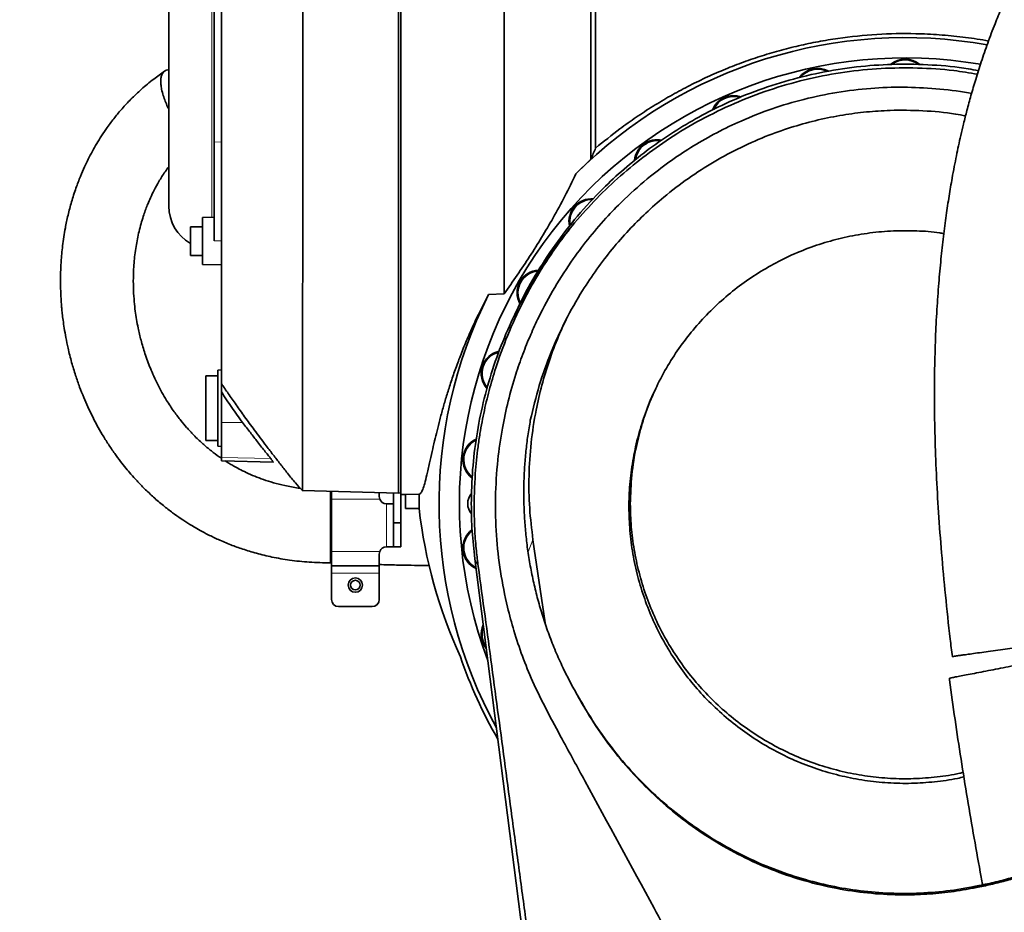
# Model space of a CAD drawing. Header units: millimetres. Extents: x 0 to 14900, y 0 to 10500.
# Tile 13 of 49: x 3394 to 3806, y 6804 to 7177. Entities that reach past the tile are written whole.
import ezdxf

# ---------------------------------------------------------------- set-up
doc = ezdxf.new("R2010")
doc.units = ezdxf.units.MM
doc.header["$LTSCALE"] = 25
doc.layers.add('THICK_LINE', color=7, linetype='Continuous')
doc.styles.add('SLDTEXTSTYLE0', font='TXT', dxfattribs={"width": 0.605})
doc.dimstyles.new('SLDDIMSTYLE0', dxfattribs={"dimtxt": 87.5, "dimasz": 87.5, "dimexe": 0, "dimexo": 0.0625, "dimgap": 21.875, "dimtad": 1, "dimdec": 0, "dimrnd": 1e-09, "dimzin": 12, "dimdsep": 46, "dimtxsty": 'SLDTEXTSTYLE0', "dimsah": 1, "dimcen": 0.09, "dimadec": 0, "dimazin": 3, "dimtfac": 1, "dimtofl": 0, "dimtmove": 0, "dimatfit": 3, "dimfxl": 1, "dimfrac": 2, "dimtolj": 1, "dimtzin": 12, "dimarcsym": 0})

# ---------------------------------------------------------------- blocks, each defined once
blk = doc.blocks.new('_D_5')
at = {"layer": 'THICK_LINE'}
for p, q in [((3814.85, 8448.48), (6748.77, 8448.48)), ((6711.27, 8448.48), (6711.27, 5049.82)), ((3815.75, 5049.82), (6748.77, 5049.82))]:
    blk.add_line(p, q, dxfattribs=at)
for points in [[(6711.27, 8448.48), (6698.77, 8360.98), (6723.77, 8360.98)], [(6711.27, 5049.82), (6723.77, 5137.32), (6698.77, 5137.32)]]:
    blk.add_solid(points, dxfattribs=at)
at = {"layer": 'THICK_LINE', "insert": (6598.48, 6615.47), "char_height": 87.5, "attachment_point": 1, "rotation": 90, "style": 'SLDTEXTSTYLE0'}
blk.add_mtext('3399', dxfattribs=at)

msp = doc.modelspace()

# ---------------------------------------------------------------- linework, layer by layer
at = {"color": 7, "linetype": 'Continuous', "lineweight": 35}
for p, q in [((3552.8527367, 7370.3458617), (3552.8527367, 6979.2982335)), ((3553.8527367, 7370.9673039), (3553.8527367, 6978.6767913)), ((3635.3527367, 7283.6432058), (3635.3527367, 7123.5950525)), ((3456.8527367, 7250.3479845), (3456.8527367, 7099.2961108)), ((3475.8527367, 7126.1572105), (3475.8527367, 7237.3077025)), ((3475.8527367, 7084.8543658), (3475.8527367, 7126.1572105)), ((3627.0595776, 7112.8004709), (3633.3219167, 7118.9888008)), ((3475.8527367, 7094.6629576), (3470.8527367, 7094.5756822)), ((3470.8527367, 7080.5481548), (3470.8527367, 7094.5756822)), ((3626.5696273, 7092.3796611), (3626.5742744, 7092.3851275)), ((3470.8527367, 7090.7153228), (3465.8527367, 7090.7153228)), ((3465.8527367, 7078.7153228), (3465.8527367, 7090.7153228)), ((3470.8527367, 7074.8549633), (3470.8527367, 7080.5481548)), ((3465.8527367, 7078.7153228), (3470.8527367, 7078.7153228)), ((3470.8527367, 7074.8549633), (3478.8527367, 7074.7153228)), ((3597.1271444, 7062.6192856), (3590.586325, 7062.3218633)), ((3602.617984, 7056.2741458), (3601.089134, 7053.0753156)), ((3478.8527367, 7030.8220476), (3477.3527367, 7030.7827687)), ((3477.3527367, 7030.7827687), (3477.3527367, 6998.8613265)), ((3477.3527367, 7028.3220476), (3472.3527367, 7028.3220476)), ((3472.3527367, 7028.3220476), (3472.3527367, 7001.3220476)), ((3478.8527367, 7008.867333), (3478.8527367, 7021.6185084)), ((3478.8527367, 6994.2198231), (3478.8527367, 7008.867333)), ((3472.3527367, 7001.3220476), (3477.3527367, 7001.3220476)), ((3477.3527367, 6998.8613265), (3478.8527367, 6998.8220476)), ((3478.8527367, 6992.8220476), (3478.8527367, 6994.2198231)), ((3478.8527367, 6992.8220476), (3500.524239, 6992.2545594)), ((3512.6791763, 6980.3502153), (3552.8527367, 6979.2982335)), ((3524.8527367, 6980.0314394), (3524.8527367, 6976.8220476)), ((3524.8527367, 6976.8220476), (3524.8527367, 6954.8220476)), ((3544.8527367, 6979.5077209), (3544.8527367, 6977.8220476)), ((3545.0243096, 6976.8220476), (3544.8527367, 6977.8220476)), ((3550.8527367, 6979.3506054), (3550.8527367, 6966.8220476)), ((3552.8527367, 6979.2982335), (3553.8527367, 6979.3593962)), ((3555.8527367, 6978.7291632), (3553.8527367, 6978.6767913)), ((3553.8527367, 6978.6767913), (3553.8527367, 6966.8220476)), ((3561.5341462, 6978.8779361), (3555.8527367, 6978.7291632)), ((3555.8527367, 6972.8220476), (3555.8527367, 6978.7291632)), ((3550.6811639, 6974.8220476), (3547.8527367, 6974.8220476)), ((3561.503531, 6972.8220476), (3555.8527367, 6972.8220476)), ((3550.8527367, 6966.8220476), (3553.8527367, 6966.8220476)), ((3550.8527367, 6966.8220476), (3550.8527367, 6956.8220476)), ((3553.8527367, 6966.8220476), (3553.8527367, 6956.8220476)), ((3609.1308148, 6959.7367375), (3614.1686739, 6925.0234303)), ((3547.8527367, 6956.8220476), (3550.8527367, 6956.8220476)), ((3550.8527367, 6956.8220476), (3553.8527367, 6956.8220476)), ((3524.8527367, 6954.8220476), (3524.8527367, 6948.8220476)), ((3544.8527367, 6953.8220476), (3545.0243096, 6954.8220476)), ((3544.8527367, 6953.8220476), (3544.8527367, 6948.8220476)), ((3683.5240101, 6178.6460345), (3584.8139908, 6951.8372707)), ((3524.510734, 6950.0948004), (3524.8526186, 6950.0813757)), ((3524.8527367, 6948.8220476), (3544.8527367, 6948.8220476)), ((3524.8527367, 6948.8220476), (3524.8527367, 6945.8220476)), ((3544.8527367, 6948.8220476), (3544.8527367, 6945.8220476)), ((3524.8527367, 6945.8220476), (3524.8527367, 6934.8220476)), ((3544.8527367, 6945.8220476), (3544.8527367, 6934.8220476)), ((3527.8527367, 6931.8220476), (3541.8527367, 6931.8220476)), ((3628.8517689, 6892.7462612), (3628.4715561, 6893.54466)), ((3794.2537087, 6814.2753479), (3794.3365759, 6814.8563889))]:
    msp.add_line(p, q, dxfattribs=at)
at = {"color": 8, "linetype": 'Continuous', "lineweight": 18}
for p, q in [((3474.8527367, 7135.2962788), (3474.8527367, 7264.5857245)), ((3474.8527367, 7094.6455025), (3474.8527367, 7135.2962788)), ((3475.8527367, 7126.1572105), (3478.8527367, 7126.1309247)), ((3475.8527367, 7084.8543658), (3478.8527367, 7084.8550977)), ((3478.8527367, 7008.867333), (3487.6946569, 7008.8074076)), ((3478.8527367, 6994.2198231), (3499.465829, 6993.7036278)), ((3524.8527367, 6976.8220476), (3545.0243096, 6976.8220476)), ((3547.8527367, 6974.8220476), (3547.8527367, 6956.8220476)), ((3607.1016734, 6954.6756116), (3609.1308148, 6959.7367375)), ((3524.8527367, 6954.8220476), (3545.0243096, 6954.8220476)), ((3586.2267892, 6948.7170305), (3584.8139908, 6951.8372707)), ((3524.8527367, 6945.8220476), (3544.8527367, 6945.8220476))]:
    msp.add_line(p, q, dxfattribs=at)
at = {"color": 7, "linetype": 'Continuous', "lineweight": 35}
for radius in [3, 2]:
    msp.add_circle((3534.8527367, 6940.8220476), radius, dxfattribs=at)
for centre, radius, start, end in [((3764.8527367, 6974.8220476), 195, 79.89117041, 134.961508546), ((3764.8527367, 6974.8220476), 186.5, 80.296895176, 200.572493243), ((3764.8527367, 7151.3220476), 9.5, 49.73824242, 130.841737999), ((3764.8527367, 7151.3220476), 9.135, 52.681070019, 126.229735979), ((3728.1563233, 7147.4650992), 9.5, 61.893516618, 144.251766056), ((3728.1563233, 7147.4650992), 9.135, 65.172521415, 140.732731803), ((3693.0637192, 7136.0628209), 9.5, 70.220989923, 158.529182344), ((3693.0637192, 7136.0628209), 9.135, 72.683375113, 155.887729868), ((3661.1086397, 7117.6135471), 9.5, 78.296947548, 174.500862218), ((3661.1086397, 7117.6135471), 9.135, 80.57344863, 172.91524104), ((3633.687675, 7092.9235996), 9.5, 85.693641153, 191.892343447), ((3633.687675, 7092.9235996), 9.135, 87.655944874, 190.060302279), ((3474.8527367, 7099.2961108), 18, 180, 240), ((3611.999253, 7063.0720476), 9.5, 93.325338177, 209.009236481), ((3611.999253, 7063.0720476), 9.135, 95.098755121, 207.175342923), ((3764.8527367, 6974.8220476), 195, 153.338602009, 208.720308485), ((3596.9912616, 7029.3635471), 9.5, 102.15149135, 222.26541321), ((3596.9912616, 7029.3635471), 9.135, 103.633581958, 220.362209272), ((3589.3196222, 6993.2713214), 9.5, 114.772509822, 233.98763455), ((3589.3196222, 6993.2713214), 9.135, 116.215065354, 231.976087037), ((3547.8527367, 6977.8220476), 3, 199.471220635, 270), ((3764.8527367, 6974.8220476), 203.3590408, 178.857190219, 180.563502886), ((3588.3527367, 6974.8220476), 6.5, 138.534718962, 180), ((3588.3527367, 6974.8220476), 6.5, 180, 220.496314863), ((3589.3196222, 6956.3727739), 9.5, 127.03954454, 245.207834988), ((3589.3196222, 6956.3727739), 9.135, 128.708246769, 243.761971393), ((3547.8527367, 6953.8220476), 3, 90, 160.528779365), ((3527.8527367, 6934.8220476), 3, 180, 270), ((3541.8527367, 6934.8220476), 3, 270, 0), ((3596.9912616, 6920.2805481), 9.5, 155.578214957, 218.972488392), ((3596.9912616, 6920.2805481), 9.135, 159.506403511, 215.044299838), ((3764.8527367, 6974.8220476), 196.7818645, 198.979705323, 210.004582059)]:
    msp.add_arc(centre, radius, start, end, dxfattribs=at)
msp.add_ellipse((3764.8527367, 6996.6633876), major_axis=(0, 205.8882133), ratio=0.9943572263, start_param=1.6868541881, end_param=2.0008634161, dxfattribs=at)
for points, knots in [([(3512.6782158, 7369.2474218), (3512.6812455, 7369.2263629), (3512.6879965, 7369.1794389), (3512.69705, 7368.4153738), (3512.7045425, 7367.2249125), (3512.711567, 7365.7065056), (3512.7199471, 7363.7858192), (3512.7284746, 7361.3719149), (3512.7358461, 7358.418771), (3512.7422755, 7354.8704784), (3512.7503123, 7350.7128499), (3512.7592404, 7345.9079286), (3512.7665376, 7340.4207345), (3512.7722103, 7334.4174788), (3512.7795719, 7327.9096364), (3512.7871297, 7320.9294287), (3512.7927587, 7313.4407233), (3512.7969659, 7305.457264), (3512.8031615, 7297.067055), (3512.8089651, 7288.3463848), (3512.8127546, 7279.3658841), (3512.8153696, 7270.0659488), (3512.820233, 7259.9810824), (3512.8246993, 7248.9583664), (3512.8264036, 7236.9736021), (3512.828645, 7224.3838061), (3512.8325483, 7211.3153532), (3512.8330293, 7198.7754777), (3512.8325024, 7187.047916), (3512.8340582, 7176.197814), (3512.8345784, 7165.28674), (3512.8331266, 7154.3559994), (3512.831069, 7143.4330142), (3512.8310443, 7132.5325545), (3512.8296821, 7121.6920387), (3512.8262897, 7111.1766488), (3512.8229079, 7101.0462882), (3512.8212606, 7091.234444), (3512.8181948, 7081.565966), (3512.8126566, 7071.3882383), (3512.8073267, 7060.8956304), (3512.8031824, 7050.3953482), (3512.7957505, 7040.5761816), (3512.7876922, 7031.5315209), (3512.7824065, 7023.5712221), (3512.7754036, 7016.616197), (3512.7669537, 7010.5262201), (3512.7595914, 7004.9353711), (3512.75315, 6999.86537), (3512.7448719, 6995.3373289), (3512.7343452, 6991.1924233), (3512.7254076, 6987.4851162), (3512.7152604, 6984.392871), (3512.7024896, 6982.0834767), (3512.6908026, 6980.7438935), (3512.6840709, 6980.2425122), (3512.6796541, 6980.3584806), (3512.6794992, 6980.3625472)], [0, 0, 0, 0, 0.0146881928, 0.0327285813, 0.0472478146, 0.0617670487, 0.0764088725, 0.0910506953, 0.107349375, 0.1236909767, 0.1401192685, 0.1580430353, 0.1759403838, 0.1938946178, 0.2117375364, 0.2296368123, 0.2475078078, 0.2656945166, 0.2839409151, 0.3016937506, 0.3195020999, 0.3371706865, 0.3548939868, 0.3754202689, 0.3965116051, 0.417696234, 0.4399320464, 0.4622772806, 0.4799607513, 0.4977360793, 0.5155671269, 0.5335291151, 0.5515486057, 0.5696638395, 0.5880171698, 0.6064318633, 0.6237807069, 0.6411813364, 0.6590890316, 0.6770537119, 0.6990147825, 0.7210812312, 0.7422705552, 0.7635544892, 0.7844340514, 0.8021994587, 0.8200165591, 0.8378897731, 0.8558116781, 0.8737907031, 0.8918233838, 0.912344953, 0.9338565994, 0.9553682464, 0.9772858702, 0.9992034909, 1, 1, 1, 1]), ([(3597.1271444, 7062.6192856), (3597.1286739, 7066.4461953), (3597.1317486, 7074.1396439), (3597.1346819, 7086.3863038), (3597.141375, 7099.1566317), (3597.1433045, 7112.1957992), (3597.1443345, 7125.4046716), (3597.1484959, 7138.411656), (3597.1495277, 7151.3697965), (3597.1482106, 7164.2118632), (3597.1495882, 7176.8356245), (3597.1507858, 7189.182183), (3597.147735, 7201.5823867), (3597.1460466, 7214.3004382), (3597.146616, 7227.8083095), (3597.1418321, 7241.1303986), (3597.1375558, 7254.1833257), (3597.1363083, 7266.1669596), (3597.1307156, 7277.5374112), (3597.1243212, 7288.2694114), (3597.1208179, 7298.636423), (3597.1151083, 7308.5723241), (3597.1060135, 7317.8622352), (3597.0999602, 7326.4063195), (3597.0939053, 7334.277398), (3597.082904, 7341.4507443), (3597.0740409, 7347.8880533), (3597.0670879, 7353.4826714), (3597.0549431, 7358.2920148), (3597.0429772, 7362.4087778), (3597.0338095, 7365.8372933), (3597.0181705, 7368.3482134), (3597.0046965, 7369.6500599), (3596.9974199, 7369.7838718), (3596.9944984, 7369.8375972)], [0, 0, 0, 0, 0.0324906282, 0.0653177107, 0.098314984, 0.1316593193, 0.1634457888, 0.1953866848, 0.2255129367, 0.2557646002, 0.2861492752, 0.3144100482, 0.3427791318, 0.3739414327, 0.405249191, 0.4406325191, 0.472418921, 0.5043597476, 0.5344829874, 0.5647360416, 0.5951221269, 0.6264082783, 0.6578416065, 0.6879719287, 0.7182336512, 0.7496064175, 0.7799692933, 0.810466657, 0.8406865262, 0.8710389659, 0.9040967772, 0.9398663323, 0.9758564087, 1, 1, 1, 1]), ([(3633.3219167, 7118.9888008), (3633.3219302, 7122.0717954), (3633.3219571, 7128.2484546), (3633.3219595, 7137.7649164), (3633.3219009, 7147.4535549), (3633.321926, 7156.9035776), (3633.3219637, 7166.0405026), (3633.321942, 7176.4801747), (3633.3218874, 7188.6220248), (3633.3219836, 7202.4572541), (3633.321922, 7213.9339697), (3633.3219061, 7223.0621138), (3633.3219538, 7231.946209), (3633.3219642, 7242.7265086), (3633.3218822, 7255.2101305), (3633.3219633, 7265.2345168), (3633.3219546, 7273.0030608), (3633.3219078, 7280.4301237), (3633.3219283, 7289.189652), (3633.3219786, 7298.9208146), (3633.3218937, 7306.3719446), (3633.3219289, 7311.908817), (3633.3219688, 7317.0352548), (3633.3219247, 7322.7762105), (3633.3219071, 7328.6439368), (3633.3219744, 7332.6654698), (3633.3219422, 7335.3399235), (3633.3219036, 7337.2183953), (3633.3219276, 7338.856437), (3633.3219638, 7340.1213631), (3633.3219381, 7340.9226254), (3633.3219158, 7341.0225792), (3633.3219046, 7341.0726335)], [0, 0, 0, 0, 0.0306856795, 0.061477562, 0.0925961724, 0.1238259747, 0.1513850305, 0.1790208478, 0.2223005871, 0.2658812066, 0.3104087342, 0.3328206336, 0.3552740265, 0.3985535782, 0.442132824, 0.4866590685, 0.5090701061, 0.5315223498, 0.5748376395, 0.6184543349, 0.6630205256, 0.6854523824, 0.707925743, 0.7512084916, 0.7947914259, 0.8393215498, 0.8617344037, 0.8841885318, 0.9129196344, 0.941738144, 0.9708238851, 1, 1, 1, 1]), ([(3963.2083303, 7340.6262019), (3962.3892338, 7340.5389084), (3960.2845884, 7340.3146103), (3957.0869969, 7339.6836325), (3953.7893146, 7338.892878), (3950.9005793, 7338.0624416), (3947.3724478, 7336.9156461), (3943.1667614, 7335.3289709), (3937.8641218, 7333.0184896), (3932.0369392, 7330.1301286), (3925.8547755, 7326.6900516), (3920.2460442, 7323.2553982), (3915.4887539, 7320.1292341), (3911.7229899, 7317.5257597), (3908.57779, 7315.2608376), (3905.8173592, 7313.2104621), (3902.9944231, 7311.0544256), (3899.6969588, 7308.4554779), (3896.1034957, 7305.5195075), (3892.2682587, 7302.2697602), (3888.2653639, 7298.7529336), (3884.0292233, 7294.8845332), (3879.716498, 7290.7881688), (3875.4713111, 7286.5982587), (3870.5601017, 7281.5669098), (3865.0451997, 7275.6494557), (3858.9975828, 7268.7918806), (3852.6180439, 7261.1548323), (3845.8864929, 7252.5800687), (3838.7548526, 7242.8111857), (3831.767895, 7232.4784097), (3826.3443003, 7223.7681777), (3822.4687071, 7217.1446327), (3820.173961, 7213.0864927), (3818.1741727, 7209.4347936), (3816.5143339, 7206.316737), (3815.1805062, 7203.7497223), (3814.035889, 7201.5029158), (3812.8449824, 7199.1223289), (3811.3843424, 7196.1353569), (3809.5652262, 7192.2993459), (3807.4165965, 7187.5865131), (3804.9758299, 7181.9636691), (3802.2129849, 7175.2050884), (3799.3697483, 7167.702189), (3796.6728523, 7159.9226287), (3794.3470753, 7152.6034711), (3792.360628, 7145.8104749), (3790.6728838, 7139.5686993), (3789.2702783, 7133.9873927), (3788.1113651, 7129.0608293), (3787.1277924, 7124.6262293), (3786.2185721, 7120.2890702), (3785.3244514, 7115.7621429), (3784.2894267, 7110.1645782), (3783.1413006, 7103.3715198), (3781.9246341, 7095.2559596), (3780.7788128, 7086.4658514), (3779.7325185, 7076.9950791), (3778.8090596, 7066.7863158), (3778.0345771, 7055.7516858), (3777.4456817, 7043.8054077), (3777.0882156, 7030.9283616), (3777.0072353, 7017.1507114), (3777.241812, 7002.5178133), (3777.8156632, 6987.0816112), (3778.7386847, 6970.8767835), (3780.0091384, 6953.9384662), (3781.6486291, 6936.3101181), (3783.1650485, 6921.9073765), (3784.2415447, 6913.3811766), (3784.5499435, 6910.9385578)], [0, 0, 0, 0, 0.00711246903, 0.01827528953, 0.02784851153, 0.03627117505, 0.04453151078, 0.06032475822, 0.07627924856, 0.09660535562, 0.11814542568, 0.13877936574, 0.15358123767, 0.16690605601, 0.17765070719, 0.1860946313, 0.19563457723, 0.20712031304, 0.2205789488, 0.23328935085, 0.2473898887, 0.26270234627, 0.27799258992, 0.29301413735, 0.30774949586, 0.33029000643, 0.35203603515, 0.37294904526, 0.39964613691, 0.4260100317, 0.45252609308, 0.47910434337, 0.48917098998, 0.49861357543, 0.5067283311, 0.51353872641, 0.5190658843, 0.52332855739, 0.52789517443, 0.5341364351, 0.54202507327, 0.55152698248, 0.56260179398, 0.57519694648, 0.59033840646, 0.60436160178, 0.61715197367, 0.62876590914, 0.63925157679, 0.64864710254, 0.65653369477, 0.66349760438, 0.67029940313, 0.67756251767, 0.68528637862, 0.6970525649, 0.7097600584, 0.72342224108, 0.73805640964, 0.75368516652, 0.77057838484, 0.78891392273, 0.80870342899, 0.82995443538, 0.85266934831, 0.87685878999, 0.90253593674, 0.92967923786, 0.95821930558, 0.98803050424, 1, 1, 1, 1]), ([(3478.8527367, 7330.25271), (3478.8527367, 7330.2874236), (3478.8527367, 7330.4299634), (3478.8527367, 7329.5401345), (3478.8527367, 7327.5757638), (3478.8527367, 7324.4629219), (3478.8527367, 7320.3374193), (3478.8527367, 7315.116838), (3478.8527367, 7308.8916589), (3478.8527367, 7301.7646062), (3478.8527367, 7293.769417), (3478.8527367, 7284.8279173), (3478.8527367, 7275.1115112), (3478.8527367, 7264.7531931), (3478.8527367, 7253.7957785), (3478.8527367, 7242.1407151), (3478.8527367, 7230.0231765), (3478.8527367, 7217.6019361), (3478.8527367, 7204.9107905), (3478.8527367, 7191.8519066), (3478.8527367, 7178.7009951), (3478.8527367, 7165.620955), (3478.8527367, 7152.6396009), (3478.8527367, 7139.6608571), (3478.8527367, 7126.9616933), (3478.8527367, 7114.6903119), (3478.8527367, 7102.8656519), (3478.8527367, 7091.4116513), (3478.8527367, 7080.5920523), (3478.8527367, 7070.5210262), (3478.8527367, 7061.2030612), (3478.8527367, 7052.5868485), (3478.8527367, 7044.8688673), (3478.8527367, 7038.1291235), (3478.8527367, 7032.3515167), (3478.8527367, 7027.5412545), (3478.8527367, 7023.9120951), (3478.8527367, 7022.334118), (3478.8527367, 7021.6185084)], [0, 0, 0, 0, 0.0092430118, 0.0379533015, 0.0668743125, 0.0947798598, 0.1228791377, 0.1515895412, 0.1805115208, 0.2084145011, 0.2365113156, 0.2652189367, 0.2941372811, 0.3220409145, 0.3501379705, 0.3788459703, 0.4077653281, 0.4356774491, 0.463783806, 0.492501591, 0.5214306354, 0.5493270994, 0.5774167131, 0.6061167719, 0.6350276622, 0.6629456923, 0.6910580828, 0.7197824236, 0.7487184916, 0.7766135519, 0.8047018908, 0.8334005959, 0.8623097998, 0.8902255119, 0.91833535, 0.9470570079, 0.9759904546, 1, 1, 1, 1]), ([(3799.6714998, 7168.3754979), (3799.2914715, 7168.4519814), (3795.7219261, 7169.170378), (3788.8556828, 7170.0849748), (3779.0877123, 7171.0765211), (3767.1065741, 7171.6322136), (3752.9218339, 7171.3671944), (3739.3026989, 7169.9724291), (3728.4075184, 7168.1624327), (3720.1955245, 7166.4381243), (3712.0399324, 7164.3612191), (3704.0572493, 7161.9634275), (3696.2688552, 7159.26616), (3688.6750919, 7156.2847806), (3681.1919772, 7152.9893326), (3673.7836906, 7149.3606237), (3666.4794393, 7145.4039725), (3659.2866056, 7141.1182981), (3652.2825604, 7136.5381378), (3644.1651542, 7130.784401), (3638.6951089, 7126.3218273), (3635.3527367, 7123.5950525)], [0, 0, 0, 0, 0.0065783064, 0.0617889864, 0.1174122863, 0.173174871, 0.2652149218, 0.3578910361, 0.4051986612, 0.4525920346, 0.5002468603, 0.5479905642, 0.5940354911, 0.6401636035, 0.6865506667, 0.7330288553, 0.7805764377, 0.8282332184, 0.876241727, 0.9243797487, 1, 1, 1, 1]), ([(3602.6411743, 7056.263916), (3602.7444881, 7056.4993716), (3604.8675407, 7061.3378797), (3609.978996, 7070.3726958), (3618.1865758, 7083.1890763), (3627.6637597, 7095.3431193), (3637.4146557, 7105.8951121), (3647.161104, 7114.9237729), (3656.6114619, 7122.5681406), (3666.6096576, 7129.5926676), (3677.1215186, 7135.953885), (3688.8566067, 7142.0016868), (3701.8818545, 7147.5064083), (3716.226264, 7152.198255), (3731.0747454, 7155.70781), (3746.1002519, 7157.9180017), (3761.1860292, 7158.8765006), (3776.1727885, 7158.4840108), (3787.646349, 7157.4952528), (3794.0139151, 7156.2161483), (3795.4371017, 7155.9302613)], [0, 0, 0, 0, 0.0033192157, 0.0682084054, 0.133553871, 0.199609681, 0.2666388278, 0.3185310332, 0.3706590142, 0.4230753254, 0.4757369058, 0.5286775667, 0.5928165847, 0.6574101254, 0.7225276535, 0.7887287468, 0.8524049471, 0.916528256, 0.9813435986, 1, 1, 1, 1]), ([(3455.0870755, 7155.7640858), (3453.5402761, 7154.690033), (3450.1133166, 7152.3104514), (3445.4377168, 7148.3573006), (3441.0451533, 7144.1965775), (3437.3572209, 7140.2380391), (3434.0690453, 7136.311026), (3431.2177945, 7132.5191694), (3428.7297854, 7128.852086), (3426.6695493, 7125.5271975), (3424.8272075, 7122.2908654), (3423.1421549, 7119.0666114), (3421.4585921, 7115.5457588), (3419.7072458, 7111.4910657), (3417.8489175, 7106.5870914), (3416.1099485, 7101.1572992), (3414.650347, 7095.5986819), (3413.3593895, 7089.4748681), (3412.3611828, 7082.9565783), (3411.7384281, 7076.2160766), (3411.5005326, 7070.2637485), (3411.525619, 7065.1209237), (3411.6896329, 7061.2786496), (3411.8763297, 7058.5344669), (3412.0477357, 7056.483682), (3412.2768173, 7054.1885421), (3412.6118437, 7051.3934633), (3413.0957967, 7048.0447199), (3413.7730822, 7044.1499799), (3414.7658343, 7039.3823201), (3416.0954386, 7034.1092757), (3417.7314148, 7028.6929946), (3419.4374098, 7023.8093439), (3421.158814, 7019.4387744), (3422.9365039, 7015.3606427), (3424.7808779, 7011.506285), (3426.8018937, 7007.6406258), (3429.0276059, 7003.7335842), (3431.4961649, 6999.7714394), (3434.0571854, 6996.0102363), (3436.5135467, 6992.6820974), (3438.7883633, 6989.8088661), (3441.0828047, 6987.0853991), (3443.6614266, 6984.2146772), (3446.7968277, 6980.978311), (3450.4466271, 6977.5313028), (3454.3558102, 6974.1845433), (3458.1990569, 6971.2014885), (3461.7516635, 6968.6848372), (3464.7315738, 6966.7440783), (3467.4032363, 6965.1169435), (3470.1203157, 6963.5594037), (3473.5516886, 6961.7414778), (3477.8072252, 6959.7052275), (3482.6100974, 6957.6863899), (3487.909209, 6955.769138), (3493.6528567, 6954.0243082), (3500.1871555, 6952.4470026), (3507.5713732, 6951.1712766), (3515.7789438, 6950.2738496), (3521.5310023, 6950.1520597), (3524.5127072, 6950.0889272)], [0, 0, 0, 0, 0.0180494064, 0.0399887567, 0.0601083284, 0.0784127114, 0.0948859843, 0.1128617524, 0.1279610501, 0.1416828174, 0.1545850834, 0.1680431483, 0.1811507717, 0.1972386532, 0.2167867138, 0.2395852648, 0.2613834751, 0.2819986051, 0.3111100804, 0.3372545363, 0.3603423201, 0.380308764, 0.397113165, 0.4051493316, 0.4123713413, 0.4211088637, 0.4320474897, 0.4451850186, 0.4605151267, 0.4780254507, 0.501713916, 0.5234336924, 0.5431851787, 0.560976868, 0.576946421, 0.5935674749, 0.6090796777, 0.6257348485, 0.643494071, 0.6604735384, 0.6753512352, 0.6881612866, 0.6996927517, 0.7131484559, 0.7288489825, 0.7467513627, 0.764949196, 0.7812248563, 0.7956158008, 0.8081579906, 0.8161587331, 0.8261181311, 0.8386016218, 0.8536075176, 0.8711362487, 0.8876820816, 0.9060287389, 0.9263041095, 0.9487348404, 0.973425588, 1, 1, 1, 1]), ([(3456.8527367, 7156.2354668), (3456.8440128, 7156.2374408), (3456.4081379, 7156.3360725), (3455.70105, 7156.1652084), (3454.7762543, 7155.6898816), (3454.096426, 7154.8042498), (3453.6433467, 7153.5744037), (3453.439273, 7152.0475356), (3453.4897634, 7150.2379141), (3453.790651, 7148.0860068), (3454.2498871, 7146.4431075), (3454.5000663, 7145.5481014)], [0, 0, 0, 0, 0.0025514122, 0.1274761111, 0.2473544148, 0.3707549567, 0.4897822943, 0.6122701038, 0.731204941, 0.8535678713, 1, 1, 1, 1]), ([(3626.5742744, 7092.3851275), (3629.6043979, 7095.8195699), (3635.6732121, 7102.6981651), (3645.7096404, 7112.1257328), (3656.3599723, 7120.8374192), (3668.1192779, 7129.0442407), (3681.028753, 7136.5620812), (3695.0779794, 7143.2109392), (3709.64102, 7148.6481567), (3724.5014167, 7152.7853618), (3739.5660422, 7155.5760421), (3754.7309579, 7157.0863396), (3769.9601415, 7157.2700165), (3783.4290856, 7156.4560982), (3791.6944995, 7155.0286814), (3794.9708872, 7154.4628573)], [0, 0, 0, 0, 0.07312113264, 0.14644900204, 0.21977269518, 0.29288811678, 0.37532318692, 0.45806455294, 0.54080113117, 0.62322964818, 0.70401124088, 0.7850888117, 0.86616675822, 0.94694886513, 1, 1, 1, 1]), ([(3454.5000663, 7145.5481014), (3454.7563671, 7144.7879327), (3455.276457, 7143.2453854), (3456.0968722, 7141.3259179), (3456.680155, 7140.2270771), (3456.8527367, 7139.901952)], [0, 0, 0, 0, 0.4062220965, 0.8243129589, 1, 1, 1, 1]), ([(3688.5022321, 6752.2978648), (3686.1655002, 6756.7736649), (3681.491367, 6765.7265474), (3671.7209834, 6783.4102454), (3655.046587, 6814.5843563), (3637.3468954, 6846.9725773), (3622.3409756, 6874.5119559), (3614.8893802, 6888.3409475), (3609.1511901, 6899.8613152), (3604.6157308, 6911.0505393), (3601.1774004, 6921.3772744), (3597.9749425, 6933.1511552), (3595.3618481, 6946.4641621), (3593.6422309, 6961.7981504), (3593.255519, 6977.4194412), (3594.1729696, 6992.3721534), (3596.1029989, 7005.859209), (3598.6706869, 7017.815361), (3601.5938344, 7028.1302137), (3604.8040326, 7037.3927081), (3608.0127725, 7045.3490593), (3612.334036, 7054.7512124), (3618.082577, 7065.4379197), (3625.3367576, 7076.6510878), (3632.8803551, 7086.6078564), (3640.1053684, 7094.9212368), (3648.5017094, 7103.4438438), (3657.327341, 7111.2266203), (3667.0356725, 7118.5631036), (3676.2882992, 7124.6575793), (3685.9889682, 7130.1618814), (3696.9122376, 7135.4309249), (3709.0534505, 7140.1921251), (3722.4739494, 7144.2006585), (3736.2978616, 7147.0827231), (3750.2062297, 7148.7500622), (3764.0363592, 7149.262512), (3777.6843783, 7148.53763), (3787.2248294, 7147.5428893), (3792.1355966, 7146.4704961), (3792.5535941, 7146.3792155)], [0, 0, 0, 0, 0.0280146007, 0.0560372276, 0.1120766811, 0.2241628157, 0.2608047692, 0.2860701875, 0.3113224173, 0.332180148, 0.3530407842, 0.3717203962, 0.3998987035, 0.428268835, 0.4572530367, 0.4864489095, 0.5111694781, 0.5325946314, 0.5540195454, 0.5703432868, 0.5866669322, 0.6012956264, 0.6273250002, 0.6533536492, 0.674580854, 0.6958074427, 0.7136588, 0.740040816, 0.7600638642, 0.7800866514, 0.8004731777, 0.8208595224, 0.8461626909, 0.8714656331, 0.8970993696, 0.9230271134, 0.9477579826, 0.9724890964, 0.9976583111, 1, 1, 1, 1]), ([(3790.0552694, 7137.044414), (3788.6614068, 7137.3216437), (3782.7919879, 7138.489031), (3772.2330005, 7139.3466891), (3759.7881998, 7139.5505219), (3748.6330459, 7138.8043763), (3738.5863258, 7137.4982369), (3728.4169524, 7135.4782901), (3718.0394103, 7132.6694853), (3707.2267571, 7128.9134327), (3696.0512553, 7124.0534115), (3684.7968859, 7118.0215964), (3674.0003762, 7111.0580391), (3664.5231135, 7103.7961231), (3656.2762581, 7096.477633), (3649.0575296, 7089.2207227), (3642.2165688, 7081.408196), (3635.7386597, 7072.9735717), (3629.0964558, 7063.0536101), (3622.5595161, 7051.4909737), (3616.5174117, 7038.1872233), (3611.5028468, 7024.2735586), (3609.1915552, 7014.6312089), (3608.0315458, 7009.7918301)], [0, 0, 0, 0, 0.0173449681, 0.0730379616, 0.1287298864, 0.1688468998, 0.2089640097, 0.2518909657, 0.2948179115, 0.3395745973, 0.3909476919, 0.4428569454, 0.4947676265, 0.547215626, 0.5882076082, 0.6292002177, 0.6721306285, 0.715061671, 0.7592640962, 0.8183136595, 0.8778076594, 0.93867314, 1, 1, 1, 1]), ([(3635.3527367, 7123.5950525), (3635.0256361, 7122.8583976), (3634.3538052, 7121.3453846), (3633.6718447, 7119.7879516), (3633.3219167, 7118.9888008)], [0, 0, 0, 0, 0.4868794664, 1, 1, 1, 1]), ([(3478.8527367, 6993.8343243), (3478.5428345, 6994.0396073), (3477.0587804, 6995.0226621), (3474.4040257, 6997.0490031), (3470.8125248, 7000.0543091), (3467.3660865, 7003.3632082), (3464.3705084, 7006.5999878), (3461.6468895, 7009.8558808), (3458.8227834, 7013.5964431), (3455.4866538, 7018.6333523), (3452.0990571, 7024.7167904), (3449.1201728, 7031.2812652), (3446.8548177, 7037.4522972), (3445.1976461, 7043.0577438), (3444.078213, 7047.8134468), (3443.3167342, 7051.8643938), (3442.7624343, 7055.5547322), (3442.3153663, 7059.5836946), (3442.0101622, 7064.2342277), (3441.932992, 7069.9417259), (3442.2701144, 7076.3519445), (3443.1478043, 7083.0985307), (3444.284159, 7088.5425802), (3445.4068015, 7092.6754488), (3446.2986411, 7095.5126859), (3447.1694021, 7097.97632), (3448.0993354, 7100.3659409), (3449.2334308, 7103.0103163), (3450.7448233, 7106.1652097), (3452.7494139, 7109.7973659), (3454.7731296, 7113.0863022), (3456.3144866, 7115.1019404), (3456.8527367, 7115.8058122)], [0, 0, 0, 0, 0.0068581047, 0.0328419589, 0.0634394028, 0.0975492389, 0.1278591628, 0.152982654, 0.1851952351, 0.2263340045, 0.2821236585, 0.3368455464, 0.3861652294, 0.4298650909, 0.4693952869, 0.4976197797, 0.5242890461, 0.55511067, 0.5910027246, 0.6318423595, 0.6869319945, 0.7390135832, 0.7879693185, 0.8134010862, 0.8356163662, 0.8546975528, 0.871720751, 0.8926163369, 0.9181724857, 0.9481124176, 0.9818805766, 1, 1, 1, 1]), ([(3627.0595776, 7112.8004709), (3625.5660926, 7109.6853626), (3622.5764333, 7103.4495366), (3616.230795, 7091.8704892), (3607.9063469, 7078.1372441), (3600.7235728, 7067.7967769), (3597.1271444, 7062.6192856)], [0, 0, 0, 0, 0.1771078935, 0.3545347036, 0.6768143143, 1, 1, 1, 1]), ([(3584.8145725, 6951.8373438), (3584.3981304, 6955.6565311), (3583.5652225, 6963.2951233), (3583.2123228, 6975.7332392), (3583.7239668, 6989.0760079), (3585.4036852, 7003.2428925), (3588.1855903, 7017.2340645), (3592.0585593, 7030.9638358), (3596.9832402, 7044.3148979), (3602.9206191, 7057.2108947), (3609.8412999, 7069.5623019), (3617.6439277, 7081.3886912), (3623.5949351, 7088.7166706), (3626.5696273, 7092.3796611)], [0, 0, 0, 0, 0.0764236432, 0.1528516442, 0.2473884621, 0.34191689, 0.4364281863, 0.5309149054, 0.6253693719, 0.7190964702, 0.8127801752, 0.9064156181, 1, 1, 1, 1]), ([(3586.2267892, 6948.7170305), (3585.9585149, 6950.8391521), (3585.343937, 6955.7006267), (3584.7712899, 6963.3890874), (3584.4050202, 6974.193303), (3584.7565158, 6985.969895), (3585.8607359, 6996.794639), (3587.1550771, 7005.5878678), (3588.7242859, 7013.8834262), (3591.0610574, 7023.4622056), (3594.4047372, 7034.5920046), (3599.0988757, 7047.1173347), (3604.4108834, 7058.4273821), (3609.494148, 7067.7429289), (3614.0225941, 7075.214201), (3619.7528042, 7083.7234592), (3624.1397312, 7089.2944156), (3626.5694003, 7092.3798512)], [0, 0, 0, 0, 0.0419783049, 0.0961662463, 0.1503540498, 0.2532260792, 0.3263417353, 0.3629840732, 0.4270094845, 0.4913570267, 0.5557044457, 0.6541389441, 0.7525718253, 0.7996910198, 0.8614906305, 0.9232875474, 1, 1, 1, 1]), ([(3780.9889872, 7087.8600632), (3780.4150234, 7087.9600911), (3776.6745115, 7088.6119713), (3769.6226576, 7089.0508325), (3759.8546644, 7089.1019502), (3750.1107212, 7088.2443414), (3740.5096519, 7086.5949845), (3731.1306651, 7084.1668228), (3721.9032228, 7080.933613), (3712.9848349, 7076.91844), (3704.4677216, 7072.1774047), (3696.4159571, 7066.7779925), (3688.7730486, 7060.6696105), (3681.6830353, 7053.9369822), (3675.1992533, 7046.6296223), (3669.3859539, 7038.8560757), (3664.1874235, 7030.5398507), (3659.7261035, 7021.8414694), (3656.0260723, 7012.8042599), (3653.1144065, 7003.5357722), (3650.9669587, 6993.9562593), (3649.6389045, 6984.2435656), (3649.1429684, 6974.4946566), (3649.4634021, 6964.7972971), (3650.6122585, 6955.072036), (3652.577128, 6945.4809031), (3655.3324302, 6936.1269914), (3658.8366989, 6927.0896077), (3663.1355547, 6918.3016662), (3668.1620778, 6909.9101767), (3673.855084, 6902.0012668), (3680.1459408, 6894.6338381), (3687.1020564, 6887.7620151), (3694.620127, 6881.5091612), (3702.6091628, 6875.9314291), (3710.9836701, 6871.0606071), (3719.8180792, 6866.8700597), (3728.9822055, 6863.452894), (3738.3709511, 6860.8336275), (3747.8917941, 6859.0084053), (3757.6196409, 6857.9792481), (3767.408028, 6857.766341), (3777.1323824, 6858.4509709), (3784.4488106, 6859.4055133), (3788.4694764, 6860.3904012), (3789.3621635, 6860.6090707)], [0, 0, 0, 0, 0.0043267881, 0.0281975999, 0.0523224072, 0.0768591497, 0.1007335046, 0.1246077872, 0.1487337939, 0.1732710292, 0.1971621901, 0.2210535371, 0.2451961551, 0.2697482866, 0.2935845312, 0.3176735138, 0.3417625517, 0.3663457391, 0.3901933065, 0.4142105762, 0.4384204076, 0.4630271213, 0.4869339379, 0.5108406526, 0.5350096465, 0.5595856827, 0.5834707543, 0.607355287, 0.6314963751, 0.6560484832, 0.6799218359, 0.7037948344, 0.7279221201, 0.7524613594, 0.7763362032, 0.800210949, 0.8243376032, 0.8488757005, 0.8727650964, 0.8966546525, 0.920795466, 0.9453459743, 0.9692602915, 0.9931750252, 1, 1, 1, 1]), ([(3561.5341462, 6978.8779361), (3561.7774349, 6978.9781355), (3562.2652306, 6979.1790362), (3563.0284961, 6980.7289512), (3563.8381435, 6983.2153474), (3564.7650582, 6986.8766023), (3565.7797327, 6991.3939463), (3566.868864, 6996.3164064), (3567.9051912, 7000.856479), (3568.9752521, 7005.3225096), (3570.1442094, 7009.9262959), (3571.4685543, 7014.8004038), (3572.9644771, 7019.9163057), (3574.6464007, 7025.2454511), (3576.5571355, 7030.8377734), (3578.7312362, 7036.7023186), (3581.1938264, 7042.8189496), (3583.9802353, 7049.1649454), (3587.0675325, 7055.6721821), (3589.4121016, 7060.1028603), (3590.586325, 7062.3218633)], [0, 0, 0, 0, 0.0726126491, 0.1455889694, 0.2196975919, 0.2941952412, 0.3775748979, 0.4408608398, 0.4940719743, 0.5405593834, 0.5871535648, 0.6338539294, 0.6788508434, 0.7239561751, 0.7691771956, 0.814518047, 0.860671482, 0.9069665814, 0.9534063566, 1, 1, 1, 1]), ([(3609.1308148, 6959.7367375), (3608.596024, 6964.1688945), (3607.5227292, 6973.0639822), (3607.3205976, 6986.6311871), (3608.1918569, 7000.3242609), (3610.1192628, 7012.9905608), (3612.7658689, 7024.5000462), (3615.9191161, 7034.8525351), (3619.2929419, 7043.9964724), (3621.9138485, 7049.5477711), (3622.9799987, 7051.8059661)], [0, 0, 0, 0, 0.1417209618, 0.2844259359, 0.430237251, 0.5771235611, 0.69084012, 0.8050668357, 0.9207037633, 1, 1, 1, 1]), ([(3478.8527367, 7025.1350232), (3479.3088893, 7024.4553834), (3480.2214291, 7023.095754), (3481.7392014, 7020.8690795), (3483.3328594, 7018.5599045), (3485.0132927, 7016.1573499), (3486.7796766, 7013.6652071), (3488.6386957, 7011.077066), (3490.5956485, 7008.3883804), (3492.7720378, 7005.4370128), (3495.1728029, 7002.2262433), (3497.8050693, 6998.7549394), (3500.5887496, 6995.1331225), (3503.5298451, 6991.3514612), (3506.6256379, 6987.424755), (3509.6953142, 6983.5290891), (3511.6982287, 6981.4689326), (3512.6611065, 6980.4785363)], [0, 0, 0, 0, 0.0304243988, 0.0608644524, 0.0927018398, 0.1272283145, 0.1655414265, 0.2085284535, 0.2569036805, 0.3112604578, 0.3813688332, 0.4606952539, 0.549968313, 0.6499704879, 0.7615844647, 0.8853845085, 1, 1, 1, 1]), ([(3487.6946569, 7008.8074076), (3486.1457892, 7010.8911897), (3483.0448174, 7015.063108), (3480.2510689, 7019.4318551), (3478.8527367, 7021.6185084)], [0, 0, 0, 0, 0.4994781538, 1, 1, 1, 1]), ([(3660.930359, 7023.8763021), (3659.9410722, 7021.7604081), (3657.5817124, 7016.7141918), (3654.712899, 7008.3146336), (3652.0758031, 6998.1255072), (3650.2265529, 6986.9122166), (3649.9777974, 6978.8668272), (3649.8527367, 6974.8220476)], [0, 0, 0, 0, 0.138157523, 0.3294932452, 0.5240877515, 0.760737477, 1, 1, 1, 1]), ([(3608.0309192, 7009.7917183), (3607.6640426, 7007.6353432), (3606.9297547, 7003.3194495), (3606.1455992, 6996.7912241), (3605.5942807, 6990.2274713), (3605.2992431, 6983.600718), (3605.2605396, 6976.9275912), (3605.4861176, 6970.2109033), (3605.9762923, 6963.4936957), (3606.7471877, 6956.6498162), (3607.8173629, 6949.6979379), (3609.2082836, 6942.6443565), (3610.9003555, 6935.6365382), (3612.9045467, 6928.6449264), (3615.224249, 6921.6919022), (3617.8654042, 6914.7828268), (3620.8224025, 6907.9776583), (3624.4008047, 6900.5763705), (3627.2397521, 6895.5821114), (3628.8517689, 6892.7462612)], [0, 0, 0, 0, 0.0538974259, 0.1078734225, 0.1620855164, 0.2163761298, 0.2715622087, 0.3268308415, 0.3823485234, 0.4379493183, 0.4970222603, 0.5561955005, 0.6156739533, 0.6752550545, 0.7360178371, 0.7968908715, 0.8581016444, 0.9194269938, 1, 1, 1, 1]), ([(3499.465829, 6993.7036278), (3499.1738269, 6994.0832261), (3498.5797905, 6994.8554643), (3497.2466619, 6996.5463024), (3495.6768547, 6998.5324673), (3493.6025504, 7001.1638715), (3490.9345516, 7004.5690679), (3488.7865989, 7007.3789595), (3487.6946569, 7008.8074076)], [0, 0, 0, 0, 0.1383341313, 0.281420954, 0.4195224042, 0.5605316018, 0.776590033, 1, 1, 1, 1]), ([(3511.8779759, 6981.3153346), (3511.5705779, 6981.3480512), (3509.3577433, 6981.5835648), (3505.5595752, 6982.358124), (3500.7034504, 6983.5632809), (3496.5222616, 6984.9053302), (3492.7245967, 6986.3397201), (3489.3500491, 6987.8162823), (3486.442518, 6989.2578137), (3484.1903521, 6990.4829575), (3482.3982013, 6991.537631), (3481.1964427, 6992.2622595), (3480.5663101, 6992.6872667), (3480.4276224, 6992.7808078)], [0, 0, 0, 0, 0.0256521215, 0.1846593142, 0.3261615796, 0.4530697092, 0.5666625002, 0.6855155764, 0.7850817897, 0.8649454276, 0.9250990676, 0.9835148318, 1, 1, 1, 1]), ([(3500.5246971, 6992.2720553), (3500.5299337, 6992.2684005), (3500.5460117, 6992.2571791), (3500.4494857, 6992.3949287), (3500.2761499, 6992.630532), (3500.0762754, 6992.8972187), (3499.8990163, 6993.1322856), (3499.6976487, 6993.3982971), (3499.5431444, 6993.6017954), (3499.465829, 6993.7036278)], [0, 0, 0, 0, 0.10686550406, 0.32810829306, 0.55181828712, 0.6644656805, 0.77783687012, 0.88882751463, 1, 1, 1, 1]), ([(3524.5127072, 6980.0403433), (3524.5127072, 6979.8860451), (3524.5127072, 6979.5174726), (3524.5127072, 6978.2857484), (3524.5127072, 6976.4985426), (3524.5127072, 6974.2555049), (3524.5127072, 6971.6688164), (3524.5127072, 6968.8362562), (3524.5127072, 6965.8635093), (3524.5127072, 6962.8737717), (3524.5127072, 6959.9738956), (3524.5127072, 6957.2907255), (3524.5127072, 6954.605792), (3524.5127072, 6953.2219896), (3524.5127072, 6952.4314955)], [0, 0, 0, 0, 0.059583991, 0.1423283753, 0.2253992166, 0.3084103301, 0.3912126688, 0.4743942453, 0.5571073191, 0.6402631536, 0.7231614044, 0.8060928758, 0.8892309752, 1, 1, 1, 1]), ([(3550.8527367, 6974.9936205), (3550.8388736, 6974.9265197), (3550.8192855, 6974.8317083), (3550.7124026, 6974.8242326), (3550.6811639, 6974.8220476)], [0, 0, 0, 0, 0.7077296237, 1, 1, 1, 1]), ([(3649.8527367, 6974.8220476), (3649.9305989, 6971.6277605), (3650.0868729, 6965.2166351), (3651.3445627, 6955.6337195), (3653.3609693, 6946.0874054), (3656.1875233, 6936.7680652), (3659.7826017, 6927.7438684), (3664.1040321, 6919.101306), (3669.1872428, 6910.7644636), (3674.9426738, 6902.908315), (3681.3193005, 6895.5871282), (3688.2479566, 6888.8704106), (3695.7967781, 6882.6987904), (3703.8199212, 6877.2015157), (3712.2525532, 6872.4098851), (3721.0031715, 6868.3618357), (3730.1607965, 6865.0375725), (3739.545362, 6862.5091094), (3749.0845046, 6860.7792654), (3758.6770984, 6859.8565265), (3768.4190175, 6859.725155), (3778.0964324, 6860.5034958), (3785.0189902, 6861.4443345), (3788.5868437, 6862.3400906), (3789.062687, 6862.4595573)], [0, 0, 0, 0, 0.04673683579, 0.09380362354, 0.14120333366, 0.18940654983, 0.23614207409, 0.28321051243, 0.33065717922, 0.3788816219, 0.42556840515, 0.47258726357, 0.51994401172, 0.56810529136, 0.61475577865, 0.66173245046, 0.70904726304, 0.75716847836, 0.80380685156, 0.85076848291, 0.89806493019, 0.94616899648, 0.99282057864, 1, 1, 1, 1]), ([(3524.5127072, 6952.4314955), (3524.5127072, 6952.1010936), (3524.5127072, 6951.2740687), (3524.5127072, 6950.4571983), (3524.5127072, 6950.0363656), (3524.5127072, 6950.122589), (3524.5127072, 6950.1376688)], [0, 0, 0, 0, 0.2308381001, 0.5778078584, 0.9261624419, 1, 1, 1, 1]), ([(3544.8524207, 6949.4146048), (3546.1535559, 6949.3785174), (3549.6941832, 6949.2803171), (3555.047097, 6949.1527438), (3560.4854336, 6949.0372411), (3563.9208006, 6948.9716612), (3565.5434739, 6948.9436322), (3565.7796665, 6948.9395524)], [0, 0, 0, 0, 0.1864643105, 0.5074035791, 0.7672335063, 0.9661190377, 1, 1, 1, 1]), ([(3687.8361948, 6169.122346), (3683.0748811, 6206.1285547), (3673.5522055, 6280.1413464), (3659.0234635, 6393.2519112), (3644.4714873, 6506.445887), (3633.6990128, 6590.1031378), (3627.0468929, 6641.9552498), (3624.2020226, 6664.1785819), (3621.3429847, 6686.4260075), (3618.4569849, 6708.7095516), (3615.5153446, 6731.1297685), (3612.5190908, 6753.6386216), (3609.4886088, 6776.2174357), (3606.4443895, 6798.7723519), (3603.3959736, 6821.3173892), (3600.4207515, 6843.3406541), (3597.5305044, 6864.8728592), (3594.7198642, 6885.8918932), (3591.9051871, 6906.8968767), (3589.0792935, 6927.8736013), (3587.1774913, 6941.7701902), (3586.2267892, 6948.7170305)], [0, 0, 0, 0, 0.1424568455, 0.2849151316, 0.4356534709, 0.5783136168, 0.6068696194, 0.635445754, 0.6640082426, 0.6925392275, 0.7210573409, 0.7499516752, 0.778852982, 0.8077714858, 0.8366969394, 0.8656115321, 0.8924939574, 0.9193933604, 0.946283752, 0.973147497, 1, 1, 1, 1]), ([(3794.2537087, 6814.2753479), (3794.3563477, 6814.2942769), (3796.4834655, 6814.6865658), (3800.6222799, 6815.5459451), (3806.633106, 6817.053591), (3812.594378, 6818.8140222), (3818.5315711, 6820.8377508), (3824.4251305, 6823.1256778), (3830.2689737, 6825.6835416), (3836.0160765, 6828.4936441), (3841.5812383, 6831.5115459), (3846.9525968, 6834.7175353), (3852.1324942, 6838.0999983), (3857.1832905, 6841.6975966), (3862.1248212, 6845.5262706), (3866.940465, 6849.5792609), (3871.624298, 6853.8582779), (3876.14021, 6858.334052), (3880.4646486, 6862.9835589), (3884.5884746, 6867.7908353), (3888.5120174, 6872.750897), (3892.242891, 6877.8728204), (3895.793528, 6883.1779799), (3899.1505237, 6888.6550144), (3902.3088859, 6894.3029429), (3905.2451725, 6900.083473), (3908.5274417, 6907.2369802), (3911.94282, 6915.8471041), (3915.2345728, 6926.0147912), (3917.873494, 6936.4351938), (3919.3279014, 6944.2260743), (3919.940475, 6948.5114313), (3920.0436335, 6949.2330931)], [0, 0, 0, 0, 0.00157947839, 0.03273354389, 0.06394293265, 0.09531949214, 0.12675193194, 0.1588251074, 0.19095771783, 0.22326949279, 0.25564083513, 0.28679455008, 0.31800079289, 0.34936534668, 0.38078243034, 0.41279579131, 0.44486352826, 0.47709498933, 0.50938086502, 0.54138403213, 0.57343872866, 0.605648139, 0.63790889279, 0.67075092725, 0.7036458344, 0.73669915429, 0.76980491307, 0.82398384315, 0.87838830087, 0.93347831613, 0.988797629, 1, 1, 1, 1]), ([(3790.5300499, 6911.7824791), (3791.455583, 6911.9131767), (3793.3326575, 6912.1782445), (3796.7433973, 6912.6598863), (3800.5352919, 6913.1953522), (3804.5309513, 6913.7595924), (3808.6580324, 6914.3423911), (3812.6786165, 6914.910151), (3816.6005989, 6915.463987), (3820.2562421, 6915.9802124), (3823.6475813, 6916.4591146), (3826.6681337, 6916.8856567), (3829.2747133, 6917.2537404), (3831.3930438, 6917.5528768), (3832.9263442, 6917.7693992), (3833.8294826, 6917.8969343), (3833.8705334, 6917.9027312), (3833.8887375, 6917.9053019)], [0, 0, 0, 0, 0.06777168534, 0.137447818, 0.20524451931, 0.27516229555, 0.3403681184, 0.40757223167, 0.47106619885, 0.53638002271, 0.60036758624, 0.66608333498, 0.73252903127, 0.80071320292, 0.87078274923, 0.94269821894, 1, 1, 1, 1]), ([(3783.3246711, 6901.8782072), (3783.3654953, 6901.8861424), (3783.4495494, 6901.9024805), (3784.5166109, 6902.1098919), (3786.2837119, 6902.4533743), (3788.7930996, 6902.9411396), (3791.8954526, 6903.5441633), (3795.5429858, 6904.253157), (3799.4803286, 6905.0184828), (3803.67517, 6905.8338602), (3807.8258657, 6906.6406567), (3811.9531654, 6907.4429057), (3815.8129079, 6908.1931478), (3819.4484878, 6908.8998181), (3822.7196888, 6909.5356618), (3825.6318155, 6910.1017099), (3828.1129033, 6910.5839744), (3830.1203504, 6910.9741744), (3831.5598063, 6911.2539704), (3832.3814485, 6911.4136781), (3832.4053248, 6911.4183191), (3832.4150075, 6911.4202012)], [0, 0, 0, 0, 0.0541987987, 0.1115914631, 0.1706316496, 0.2282952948, 0.2877408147, 0.3435696, 0.4012178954, 0.4538789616, 0.5082630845, 0.5578771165, 0.6090268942, 0.6570668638, 0.7064671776, 0.7550839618, 0.8049833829, 0.8560672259, 0.908465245, 0.962879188, 1, 1, 1, 1]), ([(3784.6026993, 6910.9454585), (3784.5942426, 6910.9442642), (3784.5724392, 6910.9411853), (3785.4050551, 6911.0587617), (3786.8403566, 6911.2614454), (3788.605436, 6911.5106981), (3789.8854386, 6911.6914514), (3790.5300499, 6911.7824791)], [0, 0, 0, 0, 0.1564906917, 0.4034663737, 0.6577092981, 0.8276218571, 1, 1, 1, 1]), ([(3628.4715561, 6893.54466), (3628.0994184, 6894.1815121), (3626.4742374, 6896.9627407), (3624.100313, 6901.2835273), (3622.2921193, 6905.0611273), (3621.555742, 6906.5995348)], [0, 0, 0, 0, 0.1496892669, 0.653715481, 1, 1, 1, 1]), ([(3783.321814, 6901.8778272), (3783.3475507, 6901.643318), (3783.9797431, 6895.8828586), (3785.6788199, 6884.6129341), (3788.1155593, 6868.0445328), (3790.805487, 6851.5249936), (3793.6430447, 6835.0757077), (3795.7784176, 6823.0626257), (3797.0212014, 6816.5238683), (3797.2260987, 6815.4458257)], [0, 0, 0, 0, 0.0081785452, 0.2008969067, 0.3929920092, 0.584204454, 0.7742306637, 0.9627774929, 1, 1, 1, 1]), ([(3905.6422015, 6901.0522629), (3904.7309847, 6899.1984188), (3902.8146671, 6895.2997263), (3899.5667749, 6889.5131528), (3895.9786414, 6883.6562061), (3892.1214792, 6877.9396397), (3887.9799762, 6872.3356525), (3883.5557478, 6866.8683431), (3878.8425459, 6861.5474152), (3873.8730609, 6856.423188), (3868.7993819, 6851.6486275), (3863.6595737, 6847.2211825), (3858.4751723, 6843.1242537), (3853.1008372, 6839.2382543), (3847.5058569, 6835.5502636), (3841.7020744, 6832.0799004), (3835.687472, 6828.8376516), (3829.5100812, 6825.8571668), (3823.1151523, 6823.121752), (3816.5183931, 6820.6551374), (3809.7189524, 6818.4712668), (3802.7963165, 6816.6073225), (3797.6432535, 6815.4744629), (3794.8114234, 6814.9451459), (3794.3365759, 6814.8563889)], [0, 0, 0, 0, 0.04269462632, 0.08978814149, 0.1369659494, 0.18440378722, 0.23193068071, 0.28048863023, 0.32914450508, 0.37810312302, 0.42716577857, 0.47219939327, 0.51731570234, 0.56268654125, 0.60814453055, 0.654608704, 0.70116809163, 0.74801981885, 0.79497126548, 0.84347235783, 0.89208548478, 0.94104144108, 0.9901136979, 1, 1, 1, 1]), ([(3794.3365759, 6814.8563889), (3793.8615031, 6814.7610703), (3789.289754, 6813.843795), (3780.5181677, 6812.5416749), (3767.9753485, 6811.7215628), (3755.415885, 6811.9398736), (3742.9488004, 6813.1941058), (3730.6536984, 6815.5013993), (3718.5958769, 6818.8068415), (3706.8598888, 6823.0679981), (3695.4533217, 6828.2869672), (3684.4585077, 6834.4699405), (3673.9295313, 6841.5675703), (3664.0102513, 6849.4672749), (3654.42516, 6858.4310935), (3645.3261278, 6868.5091385), (3636.8562948, 6879.695625), (3631.4635153, 6888.2112781), (3628.8268325, 6892.9113544), (3628.4715561, 6893.54466)], [0, 0, 0, 0, 0.00733790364, 0.07061455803, 0.13412099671, 0.19763054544, 0.26091145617, 0.3241290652, 0.38756383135, 0.45100701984, 0.51423615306, 0.57883445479, 0.64364249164, 0.70846043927, 0.77307229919, 0.84493693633, 0.91693564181, 0.98880760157, 1, 1, 1, 1]), ([(3628.8517689, 6892.7462612), (3629.0129756, 6892.4573506), (3631.3858181, 6888.2048029), (3636.3693248, 6880.1860796), (3644.5224156, 6869.2016308), (3653.5748391, 6858.9249219), (3663.4743333, 6849.4445236), (3674.1995038, 6840.8567891), (3685.6708251, 6833.2078708), (3697.7835281, 6826.5768314), (3710.2582372, 6821.128531), (3723.0035786, 6816.8944663), (3735.9057474, 6813.8192143), (3749.0419076, 6811.8656818), (3761.2885364, 6811.1362066), (3772.5320481, 6811.368675), (3782.7308098, 6812.2779221), (3789.9590762, 6813.413661), (3793.7786372, 6814.1800283), (3794.2537087, 6814.2753479)], [0, 0, 0, 0, 0.0051137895, 0.0752711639, 0.1456720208, 0.2160618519, 0.2862041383, 0.3565009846, 0.4270713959, 0.4976269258, 0.5679033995, 0.6350927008, 0.7025462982, 0.7699909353, 0.8371679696, 0.8889716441, 0.94083817, 0.9926415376, 1, 1, 1, 1])]:
    msp.add_open_spline(points, degree=3, knots=knots, dxfattribs=at)
at = {"layer": 'THICK_LINE'}
for centre, radius, start, end in [((3764.8527367, 5829.8220476), 2618.655113, 2.183991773, 145.1829188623), ((2727.1303206, 6313.7199573), 1476.1118691, 2.7870179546, 65)]:
    msp.add_arc(centre, radius, start, end, dxfattribs=at)

# ---------------------------------------------------------------- dimensions: what is measured, and where the dimension line sits
dim = msp.add_linear_dim(base=(6711.2738318, 5049.8220476), p1=(3764.8527367, 8448.4771606), p2=(3765.7453307, 5049.8220476), angle=90, dimstyle='SLDDIMSTYLE0', dxfattribs=at)
dim.commit()
dim.dimension.update_dxf_attribs({"geometry": '_D_5', "text_midpoint": (6711.2738318, 6749.1496041), "dimtype": 160})

doc.saveas('drawing.dxf')
